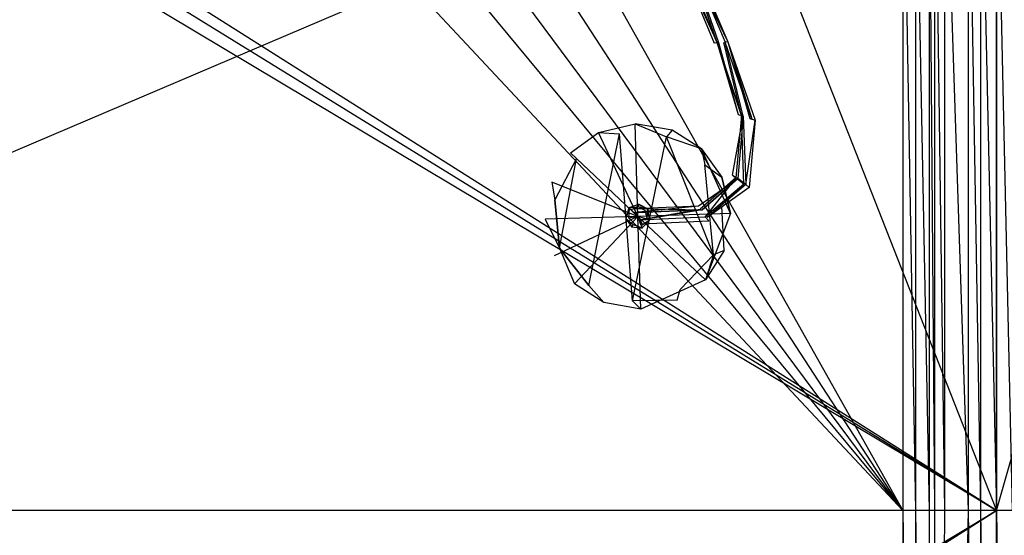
# Model space of a CAD drawing. Extents: x 0 to 0.795, y -0.5 to 0.
# Tile 3 of 20: x 0.2 to 0.399, y -0.255 to -0.15. Entities that reach past the tile are written whole.
import ezdxf

# ---------------------------------------------------------------- set-up
doc = ezdxf.new("R2010")
doc.units = 0
doc.layers.add('L0_ABLAUF_N_633100__0___REPLACE', color=7, linetype='CONTINUOUS')
doc.layers.add('L1_BECKEN_N_633100__0___REPLACE', color=7, linetype='CONTINUOUS')

msp = doc.modelspace()

# ---------------------------------------------------------------- linework, layer by layer
at = {"layer": 'L0_ABLAUF_N_633100__0___REPLACE', "color": 8}
for points, invisible_edges in [([(0.334058, -0.138227, 0.026307), (0.333298, -0.138451, 0.025007), (0.341185, -0.155102, 0.026547), (0.334058, -0.138227, 0.026307)], 14), ([(0.333785, -0.138359, 0.023417), (0.3409, -0.155193, 0.023657), (0.333298, -0.138451, 0.025007), (0.333785, -0.138359, 0.023417)], 14), ([(0.333298, -0.138451, 0.025007), (0.34034, -0.155203, 0.025247), (0.341185, -0.155102, 0.026547), (0.333298, -0.138451, 0.025007)], 14), ([(0.333298, -0.138451, 0.025007), (0.3409, -0.155193, 0.023657), (0.34034, -0.155203, 0.025247), (0.333298, -0.138451, 0.025007)], 14), ([(0.335004, -0.138046, 0.023077), (0.3409, -0.155193, 0.023657), (0.333785, -0.138359, 0.023417), (0.335004, -0.138046, 0.023077)], 13), ([(0.341185, -0.155102, 0.026547), (0.335265, -0.137907, 0.025967), (0.334058, -0.138227, 0.026307), (0.341185, -0.155102, 0.026547)], 13), ([(0.335739, -0.137815, 0.024377), (0.343107, -0.154991, 0.024627), (0.335004, -0.138046, 0.023077), (0.335739, -0.137815, 0.024377)], 14), ([(0.3409, -0.155193, 0.023657), (0.335004, -0.138046, 0.023077), (0.342278, -0.155085, 0.023317), (0.3409, -0.155193, 0.023657)], 14), ([(0.335004, -0.138046, 0.023077), (0.343107, -0.154991, 0.024627), (0.342278, -0.155085, 0.023317), (0.335004, -0.138046, 0.023077)], 14), ([(0.335739, -0.137815, 0.024377), (0.335265, -0.137907, 0.025967), (0.343107, -0.154991, 0.024627), (0.335739, -0.137815, 0.024377)], 14), ([(0.335265, -0.137907, 0.025967), (0.34256, -0.155001, 0.026207), (0.343107, -0.154991, 0.024627), (0.335265, -0.137907, 0.025967)], 14), ([(0.335265, -0.137907, 0.025967), (0.341185, -0.155102, 0.026547), (0.34256, -0.155001, 0.026207), (0.335265, -0.137907, 0.025967)], 14), ([(0.341185, -0.155102, 0.026547), (0.34034, -0.155203, 0.025247), (0.345165, -0.169663, 0.025717), (0.341185, -0.155102, 0.026547)], 14), ([(0.3409, -0.155193, 0.023657), (0.345165, -0.169663, 0.025717), (0.34034, -0.155203, 0.025247), (0.3409, -0.155193, 0.023657)], 14), ([(0.342278, -0.155085, 0.023317), (0.345847, -0.169923, 0.024147), (0.3409, -0.155193, 0.023657), (0.342278, -0.155085, 0.023317)], 13), ([(0.3409, -0.155193, 0.023657), (0.345847, -0.169923, 0.024147), (0.345165, -0.169663, 0.025717), (0.3409, -0.155193, 0.023657)], 14), ([(0.346216, -0.170002, 0.027037), (0.34256, -0.155001, 0.026207), (0.341185, -0.155102, 0.026547), (0.346216, -0.170002, 0.027037)], 14), ([(0.341185, -0.155102, 0.026547), (0.345165, -0.169663, 0.025717), (0.346216, -0.170002, 0.027037), (0.341185, -0.155102, 0.026547)], 14), ([(0.343107, -0.154991, 0.024627), (0.347558, -0.170515, 0.023827), (0.342278, -0.155085, 0.023317), (0.343107, -0.154991, 0.024627)], 14), ([(0.345847, -0.169923, 0.024147), (0.342278, -0.155085, 0.023317), (0.347558, -0.170515, 0.023827), (0.345847, -0.169923, 0.024147)], 14), ([(0.343107, -0.154991, 0.024627), (0.34256, -0.155001, 0.026207), (0.347925, -0.170594, 0.026727), (0.343107, -0.154991, 0.024627)], 14), ([(0.347925, -0.170594, 0.026727), (0.34256, -0.155001, 0.026207), (0.346216, -0.170002, 0.027037), (0.347925, -0.170594, 0.026727)], 14), ([(0.343107, -0.154991, 0.024627), (0.348605, -0.170854, 0.025147), (0.347558, -0.170515, 0.023827), (0.343107, -0.154991, 0.024627)], 14), ([(0.343107, -0.154991, 0.024627), (0.347925, -0.170594, 0.026727), (0.348605, -0.170854, 0.025147), (0.343107, -0.154991, 0.024627)], 14), ([(0.324858, -0.190354, 0.030497), (0.324286, -0.171582, 0.028497), (0.316877, -0.173357, 0.028497), (0.324858, -0.190354, 0.030497)], 14), ([(0.316877, -0.173357, 0.028497), (0.324286, -0.171582, 0.028497), (0.321115, -0.173624, 0.020987), (0.316877, -0.173357, 0.028497)], 14), ([(0.324286, -0.171582, 0.028497), (0.330649, -0.174218, 0.020987), (0.321115, -0.173624, 0.020987), (0.324286, -0.171582, 0.028497)], 14), ([(0.331793, -0.172899, 0.028497), (0.324286, -0.171582, 0.028497), (0.324858, -0.190354, 0.030497), (0.331793, -0.172899, 0.028497)], 14), ([(0.331793, -0.172899, 0.028497), (0.330649, -0.174218, 0.020987), (0.324286, -0.171582, 0.028497), (0.331793, -0.172899, 0.028497)], 14), ([(0.344049, -0.181998, 0.027117), (0.346216, -0.170002, 0.027037), (0.345165, -0.169663, 0.025717), (0.344049, -0.181998, 0.027117)], 14), ([(0.345165, -0.169663, 0.025717), (0.345847, -0.169923, 0.024147), (0.344049, -0.181998, 0.027117), (0.345165, -0.169663, 0.025717)], 14), ([(0.345847, -0.169923, 0.024147), (0.344674, -0.182557, 0.025577), (0.344049, -0.181998, 0.027117), (0.345847, -0.169923, 0.024147)], 14), ([(0.346216, -0.170002, 0.027037), (0.344049, -0.181998, 0.027117), (0.34509, -0.182679, 0.028477), (0.346216, -0.170002, 0.027037)], 13), ([(0.345847, -0.169923, 0.024147), (0.346335, -0.183788, 0.025337), (0.344674, -0.182557, 0.025577), (0.345847, -0.169923, 0.024147)], 13), ([(0.346755, -0.183911, 0.028237), (0.346216, -0.170002, 0.027037), (0.34509, -0.182679, 0.028477), (0.346755, -0.183911, 0.028237)], 13), ([(0.346335, -0.183788, 0.025337), (0.345847, -0.169923, 0.024147), (0.347558, -0.170515, 0.023827), (0.346335, -0.183788, 0.025337)], 14), ([(0.346216, -0.170002, 0.027037), (0.346755, -0.183911, 0.028237), (0.347925, -0.170594, 0.026727), (0.346216, -0.170002, 0.027037)], 14), ([(0.347558, -0.170515, 0.023827), (0.348605, -0.170854, 0.025147), (0.346335, -0.183788, 0.025337), (0.347558, -0.170515, 0.023827)], 14), ([(0.348605, -0.170854, 0.025147), (0.347393, -0.18447, 0.026687), (0.346335, -0.183788, 0.025337), (0.348605, -0.170854, 0.025147)], 14), ([(0.346755, -0.183911, 0.028237), (0.348605, -0.170854, 0.025147), (0.347925, -0.170594, 0.026727), (0.346755, -0.183911, 0.028237)], 14), ([(0.348605, -0.170854, 0.025147), (0.346755, -0.183911, 0.028237), (0.347393, -0.18447, 0.026687), (0.348605, -0.170854, 0.025147)], 13), ([(0.324858, -0.190354, 0.030497), (0.316877, -0.173357, 0.028497), (0.31118, -0.177485, 0.028497), (0.324858, -0.190354, 0.030497)], 14), ([(0.31118, -0.177485, 0.028497), (0.316877, -0.173357, 0.028497), (0.312375, -0.178609, 0.020987), (0.31118, -0.177485, 0.028497)], 14), ([(0.316877, -0.173357, 0.028497), (0.321115, -0.173624, 0.020987), (0.312375, -0.178609, 0.020987), (0.316877, -0.173357, 0.028497)], 14), ([(0.337729, -0.176674, 0.028497), (0.331793, -0.172899, 0.028497), (0.324858, -0.190354, 0.030497), (0.337729, -0.176674, 0.028497)], 14), ([(0.337729, -0.176674, 0.028497), (0.330649, -0.174218, 0.020987), (0.331793, -0.172899, 0.028497), (0.337729, -0.176674, 0.028497)], 14), ([(0.321115, -0.173624, 0.020987), (0.314926, -0.204324, 0.020987), (0.308974, -0.196801, 0.020987), (0.321115, -0.173624, 0.020987)], 13), ([(0.308974, -0.196801, 0.020987), (0.312375, -0.178609, 0.020987), (0.321115, -0.173624, 0.020987), (0.308974, -0.196801, 0.020987)], 14), ([(0.314926, -0.204324, 0.020987), (0.321115, -0.173624, 0.020987), (0.32373, -0.207459, 0.020987), (0.314926, -0.204324, 0.020987)], 14), ([(0.330649, -0.174218, 0.020987), (0.32373, -0.207459, 0.020987), (0.321115, -0.173624, 0.020987), (0.330649, -0.174218, 0.020987)], 13), ([(0.32373, -0.207459, 0.020987), (0.330649, -0.174218, 0.020987), (0.333445, -0.205189, 0.020987), (0.32373, -0.207459, 0.020987)], 14), ([(0.340142, -0.19813, 0.020987), (0.333445, -0.205189, 0.020987), (0.330649, -0.174218, 0.020987), (0.340142, -0.19813, 0.020987)], 14), ([(0.337729, -0.176674, 0.028497), (0.338419, -0.179866, 0.020987), (0.330649, -0.174218, 0.020987), (0.337729, -0.176674, 0.028497)], 14), ([(0.338419, -0.179866, 0.020987), (0.340142, -0.19813, 0.020987), (0.330649, -0.174218, 0.020987), (0.338419, -0.179866, 0.020987)], 13), ([(0.324858, -0.190354, 0.030497), (0.31118, -0.177485, 0.028497), (0.307407, -0.183422, 0.028497), (0.324858, -0.190354, 0.030497)], 14), ([(0.31118, -0.177485, 0.028497), (0.312375, -0.178609, 0.020987), (0.307407, -0.183422, 0.028497), (0.31118, -0.177485, 0.028497)], 14), ([(0.34363, -0.189782, 0.028497), (0.337729, -0.176674, 0.028497), (0.324858, -0.190354, 0.030497), (0.34363, -0.189782, 0.028497)], 14), ([(0.34363, -0.189782, 0.028497), (0.341858, -0.182369, 0.028497), (0.337729, -0.176674, 0.028497), (0.34363, -0.189782, 0.028497)], 14), ([(0.337729, -0.176674, 0.028497), (0.341858, -0.182369, 0.028497), (0.338419, -0.179866, 0.020987), (0.337729, -0.176674, 0.028497)], 14), ([(0.312375, -0.178609, 0.020987), (0.308046, -0.186989, 0.020987), (0.307407, -0.183422, 0.028497), (0.312375, -0.178609, 0.020987)], 14), ([(0.312375, -0.178609, 0.020987), (0.308974, -0.196801, 0.020987), (0.308046, -0.186989, 0.020987), (0.312375, -0.178609, 0.020987)], 13), ([(0.338419, -0.179866, 0.020987), (0.341858, -0.182369, 0.028497), (0.341881, -0.188343, 0.020987), (0.338419, -0.179866, 0.020987)], 14), ([(0.340142, -0.19813, 0.020987), (0.338419, -0.179866, 0.020987), (0.341881, -0.188343, 0.020987), (0.340142, -0.19813, 0.020987)], 14), ([(0.324858, -0.190354, 0.030497), (0.307407, -0.183422, 0.028497), (0.306086, -0.190926, 0.028497), (0.324858, -0.190354, 0.030497)], 14), ([(0.307407, -0.183422, 0.028497), (0.308046, -0.186989, 0.020987), (0.306086, -0.190926, 0.028497), (0.307407, -0.183422, 0.028497)], 14), ([(0.337124, -0.188201, 0.030657), (0.34509, -0.182679, 0.028477), (0.344049, -0.181998, 0.027117), (0.337124, -0.188201, 0.030657)], 14), ([(0.344049, -0.181998, 0.027117), (0.344674, -0.182557, 0.025577), (0.337124, -0.188201, 0.030657), (0.344049, -0.181998, 0.027117)], 14), ([(0.344674, -0.182557, 0.025577), (0.337437, -0.18891, 0.029157), (0.337124, -0.188201, 0.030657), (0.344674, -0.182557, 0.025577)], 14), ([(0.337858, -0.189027, 0.032087), (0.34509, -0.182679, 0.028477), (0.337124, -0.188201, 0.030657), (0.337858, -0.189027, 0.032087)], 14), ([(0.344674, -0.182557, 0.025577), (0.338471, -0.190423, 0.029027), (0.337437, -0.18891, 0.029157), (0.344674, -0.182557, 0.025577)], 14), ([(0.34509, -0.182679, 0.028477), (0.337858, -0.189027, 0.032087), (0.338898, -0.19054, 0.031957), (0.34509, -0.182679, 0.028477)], 14), ([(0.346335, -0.183788, 0.025337), (0.338471, -0.190423, 0.029027), (0.344674, -0.182557, 0.025577), (0.346335, -0.183788, 0.025337)], 14), ([(0.346755, -0.183911, 0.028237), (0.34509, -0.182679, 0.028477), (0.338898, -0.19054, 0.031957), (0.346755, -0.183911, 0.028237)], 14), ([(0.341858, -0.182369, 0.028497), (0.34363, -0.189782, 0.028497), (0.341881, -0.188343, 0.020987), (0.341858, -0.182369, 0.028497)], 14), ([(0.338471, -0.190423, 0.029027), (0.346335, -0.183788, 0.025337), (0.347393, -0.18447, 0.026687), (0.338471, -0.190423, 0.029027)], 14), ([(0.339213, -0.191241, 0.030457), (0.338471, -0.190423, 0.029027), (0.347393, -0.18447, 0.026687), (0.339213, -0.191241, 0.030457)], 14), ([(0.346755, -0.183911, 0.028237), (0.338898, -0.19054, 0.031957), (0.347393, -0.18447, 0.026687), (0.346755, -0.183911, 0.028237)], 14), ([(0.347393, -0.18447, 0.026687), (0.338898, -0.19054, 0.031957), (0.339213, -0.191241, 0.030457), (0.347393, -0.18447, 0.026687)], 14), ([(0.308046, -0.186989, 0.020987), (0.308974, -0.196801, 0.020987), (0.306086, -0.190926, 0.028497), (0.308046, -0.186989, 0.020987)], 14), ([(0.322437, -0.190781, 0.032007), (0.323037, -0.188641, 0.029887), (0.322395, -0.190797, 0.029887), (0.322437, -0.190781, 0.032007)], 13), ([(0.323037, -0.188641, 0.029887), (0.322437, -0.190781, 0.032007), (0.323066, -0.188668, 0.032007), (0.323037, -0.188641, 0.029887)], 14), ([(0.322965, -0.190687, 0.033987), (0.323066, -0.188668, 0.032007), (0.322437, -0.190781, 0.032007), (0.322965, -0.190687, 0.033987)], 13), ([(0.323066, -0.188668, 0.032007), (0.322965, -0.190687, 0.033987), (0.32346, -0.189038, 0.033987), (0.323066, -0.188668, 0.032007)], 14), ([(0.324858, -0.190354, 0.034717), (0.32346, -0.189038, 0.033987), (0.322965, -0.190687, 0.033987), (0.324858, -0.190354, 0.034717)], 14), ([(0.323037, -0.188641, 0.029887), (0.324995, -0.187902, 0.032007), (0.324994, -0.18786, 0.029887), (0.323037, -0.188641, 0.029887)], 13), ([(0.324995, -0.187902, 0.032007), (0.323037, -0.188641, 0.029887), (0.323066, -0.188668, 0.032007), (0.324995, -0.187902, 0.032007)], 14), ([(0.323066, -0.188668, 0.032007), (0.324969, -0.18844, 0.033987), (0.324995, -0.187902, 0.032007), (0.323066, -0.188668, 0.032007)], 13), ([(0.324969, -0.18844, 0.033987), (0.323066, -0.188668, 0.032007), (0.32346, -0.189038, 0.033987), (0.324969, -0.18844, 0.033987)], 14), ([(0.324969, -0.18844, 0.033987), (0.32346, -0.189038, 0.033987), (0.324858, -0.190354, 0.034717), (0.324969, -0.18844, 0.033987)], 14), ([(0.32403, -0.188767, 0.032537), (0.337858, -0.189027, 0.032087), (0.337124, -0.188201, 0.030657), (0.32403, -0.188767, 0.032537)], 14), ([(0.32403, -0.188767, 0.032537), (0.337124, -0.188201, 0.030657), (0.324318, -0.189515, 0.031227), (0.32403, -0.188767, 0.032537)], 14), ([(0.324581, -0.18957, 0.033787), (0.337858, -0.189027, 0.032087), (0.32403, -0.188767, 0.032537), (0.324581, -0.18957, 0.033787)], 14), ([(0.324318, -0.189515, 0.031227), (0.337124, -0.188201, 0.030657), (0.337437, -0.18891, 0.029157), (0.324318, -0.189515, 0.031227)], 14), ([(0.337437, -0.18891, 0.029157), (0.325123, -0.191046, 0.031127), (0.324318, -0.189515, 0.031227), (0.337437, -0.18891, 0.029157)], 13), ([(0.325389, -0.191102, 0.033687), (0.337858, -0.189027, 0.032087), (0.324581, -0.18957, 0.033787), (0.325389, -0.191102, 0.033687)], 13), ([(0.326423, -0.189245, 0.033987), (0.324969, -0.18844, 0.033987), (0.324858, -0.190354, 0.034717), (0.326423, -0.189245, 0.033987)], 14), ([(0.326699, -0.190892, 0.033987), (0.326423, -0.189245, 0.033987), (0.324858, -0.190354, 0.034717), (0.326699, -0.190892, 0.033987)], 14), ([(0.324969, -0.18844, 0.033987), (0.326866, -0.188934, 0.032007), (0.324995, -0.187902, 0.032007), (0.324969, -0.18844, 0.033987)], 13), ([(0.326866, -0.188934, 0.032007), (0.324969, -0.18844, 0.033987), (0.326423, -0.189245, 0.033987), (0.326866, -0.188934, 0.032007)], 14), ([(0.324995, -0.187902, 0.032007), (0.326901, -0.188912, 0.029887), (0.324994, -0.18786, 0.029887), (0.324995, -0.187902, 0.032007)], 13), ([(0.326901, -0.188912, 0.029887), (0.324995, -0.187902, 0.032007), (0.326866, -0.188934, 0.032007), (0.326901, -0.188912, 0.029887)], 14), ([(0.325123, -0.191046, 0.031127), (0.337437, -0.18891, 0.029157), (0.338471, -0.190423, 0.029027), (0.325123, -0.191046, 0.031127)], 14), ([(0.337858, -0.189027, 0.032087), (0.325389, -0.191102, 0.033687), (0.338898, -0.19054, 0.031957), (0.337858, -0.189027, 0.032087)], 14), ([(0.326699, -0.190892, 0.033987), (0.326866, -0.188934, 0.032007), (0.326423, -0.189245, 0.033987), (0.326699, -0.190892, 0.033987)], 14), ([(0.326866, -0.188934, 0.032007), (0.326699, -0.190892, 0.033987), (0.32722, -0.191039, 0.032007), (0.326866, -0.188934, 0.032007)], 13), ([(0.32722, -0.191039, 0.032007), (0.326901, -0.188912, 0.029887), (0.326866, -0.188934, 0.032007), (0.32722, -0.191039, 0.032007)], 14), ([(0.326901, -0.188912, 0.029887), (0.32722, -0.191039, 0.032007), (0.327256, -0.191059, 0.029887), (0.326901, -0.188912, 0.029887)], 13), ([(0.341881, -0.188343, 0.020987), (0.342309, -0.197286, 0.028497), (0.340142, -0.19813, 0.020987), (0.341881, -0.188343, 0.020987)], 13), ([(0.342309, -0.197286, 0.028497), (0.341881, -0.188343, 0.020987), (0.34363, -0.189782, 0.028497), (0.342309, -0.197286, 0.028497)], 14), ([(0.324858, -0.190354, 0.030497), (0.306086, -0.190926, 0.028497), (0.307861, -0.198335, 0.028497), (0.324858, -0.190354, 0.030497)], 14), ([(0.306086, -0.190926, 0.028497), (0.308974, -0.196801, 0.020987), (0.307861, -0.198335, 0.028497), (0.306086, -0.190926, 0.028497)], 14), ([(0.324858, -0.190354, 0.030497), (0.307861, -0.198335, 0.028497), (0.311989, -0.204031, 0.028497), (0.324858, -0.190354, 0.030497)], 14), ([(0.324858, -0.190354, 0.030497), (0.311989, -0.204031, 0.028497), (0.317926, -0.207805, 0.028497), (0.324858, -0.190354, 0.030497)], 14), ([(0.32543, -0.209126, 0.028497), (0.324858, -0.190354, 0.030497), (0.317926, -0.207805, 0.028497), (0.32543, -0.209126, 0.028497)], 14), ([(0.322395, -0.190797, 0.029887), (0.323628, -0.192478, 0.032007), (0.322437, -0.190781, 0.032007), (0.322395, -0.190797, 0.029887)], 14), ([(0.323628, -0.192478, 0.032007), (0.322395, -0.190797, 0.029887), (0.323608, -0.192514, 0.029887), (0.323628, -0.192478, 0.032007)], 13), ([(0.322437, -0.190781, 0.032007), (0.323897, -0.192017, 0.033987), (0.322965, -0.190687, 0.033987), (0.322437, -0.190781, 0.032007)], 14), ([(0.323897, -0.192017, 0.033987), (0.322437, -0.190781, 0.032007), (0.323628, -0.192478, 0.032007), (0.323897, -0.192017, 0.033987)], 13), ([(0.324858, -0.190354, 0.034717), (0.322965, -0.190687, 0.033987), (0.323897, -0.192017, 0.033987), (0.324858, -0.190354, 0.034717)], 14), ([(0.325507, -0.192159, 0.033987), (0.324858, -0.190354, 0.034717), (0.323897, -0.192017, 0.033987), (0.325507, -0.192159, 0.033987)], 14), ([(0.34363, -0.189782, 0.028497), (0.324858, -0.190354, 0.030497), (0.338535, -0.203223, 0.028497), (0.34363, -0.189782, 0.028497)], 14), ([(0.326699, -0.190892, 0.033987), (0.324858, -0.190354, 0.034717), (0.325507, -0.192159, 0.033987), (0.326699, -0.190892, 0.033987)], 14), ([(0.338535, -0.203223, 0.028497), (0.324858, -0.190354, 0.030497), (0.32543, -0.209126, 0.028497), (0.338535, -0.203223, 0.028497)], 14), ([(0.325123, -0.191046, 0.031127), (0.338471, -0.190423, 0.029027), (0.339213, -0.191241, 0.030457), (0.325123, -0.191046, 0.031127)], 14), ([(0.325669, -0.19185, 0.032377), (0.325123, -0.191046, 0.031127), (0.339213, -0.191241, 0.030457), (0.325669, -0.19185, 0.032377)], 14), ([(0.325389, -0.191102, 0.033687), (0.325669, -0.19185, 0.032377), (0.338898, -0.19054, 0.031957), (0.325389, -0.191102, 0.033687)], 14), ([(0.325507, -0.192159, 0.033987), (0.32722, -0.191039, 0.032007), (0.326699, -0.190892, 0.033987), (0.325507, -0.192159, 0.033987)], 14), ([(0.32722, -0.191039, 0.032007), (0.325507, -0.192159, 0.033987), (0.325685, -0.19267, 0.032007), (0.32722, -0.191039, 0.032007)], 13), ([(0.325669, -0.19185, 0.032377), (0.339213, -0.191241, 0.030457), (0.338898, -0.19054, 0.031957), (0.325669, -0.19185, 0.032377)], 14), ([(0.325685, -0.19267, 0.032007), (0.327256, -0.191059, 0.029887), (0.32722, -0.191039, 0.032007), (0.325685, -0.19267, 0.032007)], 14), ([(0.327256, -0.191059, 0.029887), (0.325685, -0.19267, 0.032007), (0.325701, -0.192712, 0.029887), (0.327256, -0.191059, 0.029887)], 13), ([(0.34363, -0.189782, 0.028497), (0.338535, -0.203223, 0.028497), (0.342309, -0.197286, 0.028497), (0.34363, -0.189782, 0.028497)], 14), ([(0.325701, -0.192712, 0.029887), (0.323628, -0.192478, 0.032007), (0.323608, -0.192514, 0.029887), (0.325701, -0.192712, 0.029887)], 13), ([(0.325685, -0.19267, 0.032007), (0.323897, -0.192017, 0.033987), (0.323628, -0.192478, 0.032007), (0.325685, -0.19267, 0.032007)], 13), ([(0.323628, -0.192478, 0.032007), (0.325701, -0.192712, 0.029887), (0.325685, -0.19267, 0.032007), (0.323628, -0.192478, 0.032007)], 14), ([(0.323897, -0.192017, 0.033987), (0.325685, -0.19267, 0.032007), (0.325507, -0.192159, 0.033987), (0.323897, -0.192017, 0.033987)], 14), ([(0.308974, -0.196801, 0.020987), (0.311989, -0.204031, 0.028497), (0.307861, -0.198335, 0.028497), (0.308974, -0.196801, 0.020987)], 14), ([(0.308974, -0.196801, 0.020987), (0.314926, -0.204324, 0.020987), (0.311989, -0.204031, 0.028497), (0.308974, -0.196801, 0.020987)], 14), ([(0.342309, -0.197286, 0.028497), (0.338535, -0.203223, 0.028497), (0.340142, -0.19813, 0.020987), (0.342309, -0.197286, 0.028497)], 14), ([(0.340142, -0.19813, 0.020987), (0.338535, -0.203223, 0.028497), (0.333445, -0.205189, 0.020987), (0.340142, -0.19813, 0.020987)], 14), ([(0.338535, -0.203223, 0.028497), (0.32543, -0.209126, 0.028497), (0.332839, -0.207351, 0.028497), (0.338535, -0.203223, 0.028497)], 14), ([(0.332839, -0.207351, 0.028497), (0.333445, -0.205189, 0.020987), (0.338535, -0.203223, 0.028497), (0.332839, -0.207351, 0.028497)], 14), ([(0.317926, -0.207805, 0.028497), (0.311989, -0.204031, 0.028497), (0.314926, -0.204324, 0.020987), (0.317926, -0.207805, 0.028497)], 14), ([(0.317926, -0.207805, 0.028497), (0.314926, -0.204324, 0.020987), (0.32373, -0.207459, 0.020987), (0.317926, -0.207805, 0.028497)], 14), ([(0.332839, -0.207351, 0.028497), (0.32373, -0.207459, 0.020987), (0.333445, -0.205189, 0.020987), (0.332839, -0.207351, 0.028497)], 14), ([(0.32543, -0.209126, 0.028497), (0.317926, -0.207805, 0.028497), (0.32373, -0.207459, 0.020987), (0.32543, -0.209126, 0.028497)], 14), ([(0.32543, -0.209126, 0.028497), (0.32373, -0.207459, 0.020987), (0.332839, -0.207351, 0.028497), (0.32543, -0.209126, 0.028497)], 14)]:
    msp.add_3dface(points, dxfattribs=dict(at, invisible_edges=invisible_edges))
at = {"layer": 'L1_BECKEN_N_633100__0___REPLACE', "color": 8}
for points, invisible_edges in [([(0.3975, -0.25), (0.012515, -0.012515), (0.018214, -0.010155), (0.3975, -0.25)], 13), ([(0.3975, -0.25), (0.018214, -0.010155), (0.303432, -0.010155), (0.3975, -0.25)], 10), ([(0.3975, -0.25), (0.303432, -0.010155), (0.329022, -0.010155), (0.3975, -0.25)], 15), ([(0.3975, -0.25), (0.329022, -0.010155), (0.3975, -0.010155), (0.3975, -0.25)], 15), ([(0.465978, -0.010155), (0.3975, -0.25), (0.3975, -0.010155), (0.465978, -0.010155)], 13), ([(0.3975, -0.25), (0.465978, -0.010155), (0.784845, -0.25), (0.3975, -0.25)], 10), ([(0.3975, -0.25), (0.010155, -0.018214), (0.012515, -0.012515), (0.3975, -0.25)], 10), ([(0.010155, -0.018214), (0.3975, -0.25), (0.010155, -0.25), (0.010155, -0.018214)], 13), ([(0.265406, -0.122992, 0.01999), (0.027595, -0.029162, 0.02), (0.027595, -0.25, 0.02), (0.265406, -0.122992, 0.01999)], 13), ([(0.316253, -0.139188, 0.02001), (0.378559, -0.25, 0.02), (0.378559, -0.104933, 0.02), (0.316253, -0.139188, 0.02001)], 14), ([(0.378559, -0.104933, 0.02), (0.381104, -0.25, 0.02), (0.381104, -0.104766, 0.02), (0.378559, -0.104933, 0.02)], 14), ([(0.381104, -0.25, 0.02), (0.378559, -0.104933, 0.02), (0.378559, -0.25, 0.02), (0.381104, -0.25, 0.02)], 13), ([(0.381104, -0.104766, 0.02), (0.383855, -0.25, 0.02114), (0.383852, -0.104586, 0.02114), (0.381104, -0.104766, 0.02)], 14), ([(0.383855, -0.25, 0.02114), (0.381104, -0.104766, 0.02), (0.381104, -0.25, 0.02), (0.383855, -0.25, 0.02114)], 13), ([(0.383852, -0.104586, 0.02114), (0.384995, -0.25, 0.023891), (0.384995, -0.104511, 0.023891), (0.383852, -0.104586, 0.02114)], 14), ([(0.384995, -0.25, 0.023891), (0.383852, -0.104586, 0.02114), (0.383855, -0.25, 0.02114), (0.384995, -0.25, 0.023891)], 13), ([(0.384995, -0.104511, 0.213186), (0.386991, -0.25, 0.218004), (0.386997, -0.10438, 0.218004), (0.384995, -0.104511, 0.213186)], 14), ([(0.384995, -0.25, 0.20807), (0.384995, -0.104511, 0.032844), (0.384995, -0.25, 0.032844), (0.384995, -0.25, 0.20807)], 13), ([(0.384995, -0.104511, 0.032844), (0.384995, -0.25, 0.20807), (0.384995, -0.104511, 0.20807), (0.384995, -0.104511, 0.032844)], 14), ([(0.384995, -0.25, 0.213186), (0.384995, -0.104511, 0.20807), (0.384995, -0.25, 0.20807), (0.384995, -0.25, 0.213186)], 13), ([(0.384995, -0.104511, 0.20807), (0.384995, -0.25, 0.213186), (0.384995, -0.104511, 0.213186), (0.384995, -0.104511, 0.20807)], 14), ([(0.386991, -0.25, 0.218004), (0.384995, -0.104511, 0.213186), (0.384995, -0.25, 0.213186), (0.386991, -0.25, 0.218004)], 13), ([(0.384995, -0.25, 0.032844), (0.384995, -0.104511, 0.023891), (0.384995, -0.25, 0.023891), (0.384995, -0.25, 0.032844)], 13), ([(0.384995, -0.104511, 0.023891), (0.384995, -0.25, 0.032844), (0.384995, -0.104511, 0.032844), (0.384995, -0.104511, 0.023891)], 14), ([(0.391809, -0.25, 0.22), (0.386997, -0.10438, 0.218004), (0.386991, -0.25, 0.218004), (0.391809, -0.25, 0.22)], 13), ([(0.386997, -0.10438, 0.218004), (0.391809, -0.25, 0.22), (0.391809, -0.104064, 0.22), (0.386997, -0.10438, 0.218004)], 14), ([(0.391809, -0.104064, 0.22), (0.394276, -0.25, 0.22), (0.394276, -0.103903, 0.22), (0.391809, -0.104064, 0.22)], 14), ([(0.394276, -0.25, 0.22), (0.391809, -0.104064, 0.22), (0.391809, -0.25, 0.22), (0.394276, -0.25, 0.22)], 13), ([(0.3975, -0.25, 0.22), (0.394276, -0.103903, 0.22), (0.394276, -0.25, 0.22), (0.3975, -0.25, 0.22)], 13), ([(0.394276, -0.103903, 0.22), (0.3975, -0.25, 0.22), (0.3975, -0.104064, 0.22), (0.394276, -0.103903, 0.22)], 14), ([(0.3975, -0.104064, 0.22), (0.400724, -0.25, 0.22), (0.400724, -0.103903, 0.22), (0.3975, -0.104064, 0.22)], 14), ([(0.400724, -0.25, 0.22), (0.3975, -0.104064, 0.22), (0.3975, -0.25, 0.22), (0.400724, -0.25, 0.22)], 13), ([(0.267873, -0.130795, 0.019991), (0.265406, -0.122992, 0.01999), (0.027595, -0.25, 0.02), (0.267873, -0.130795, 0.019991)], 14), ([(0.272355, -0.137643, 0.019993), (0.267873, -0.130795, 0.019991), (0.027595, -0.25, 0.02), (0.272355, -0.137643, 0.019993)], 14), ([(0.278518, -0.143028, 0.019995), (0.272355, -0.137643, 0.019993), (0.027595, -0.25, 0.02), (0.278518, -0.143028, 0.019995)], 14), ([(0.378559, -0.25, 0.02), (0.316253, -0.139188, 0.02001), (0.309727, -0.144127, 0.020007), (0.378559, -0.25, 0.02)], 13), ([(0.378559, -0.25, 0.02), (0.278518, -0.143028, 0.019995), (0.027595, -0.25, 0.02), (0.378559, -0.25, 0.02)], 13), ([(0.278518, -0.143028, 0.019995), (0.378559, -0.25, 0.02), (0.285905, -0.146551, 0.019998), (0.278518, -0.143028, 0.019995)], 14), ([(0.378559, -0.25, 0.02), (0.309727, -0.144127, 0.020007), (0.30211, -0.147121, 0.020004), (0.378559, -0.25, 0.02)], 14), ([(0.378559, -0.25, 0.02), (0.293968, -0.14795, 0.020001), (0.285905, -0.146551, 0.019998), (0.378559, -0.25, 0.02)], 14), ([(0.378559, -0.25, 0.02), (0.30211, -0.147121, 0.020004), (0.293968, -0.14795, 0.020001), (0.378559, -0.25, 0.02)], 14), ([(0.3975, -0.25), (0.010155, -0.481786), (0.010155, -0.25), (0.3975, -0.25)], 13), ([(0.010155, -0.481786), (0.3975, -0.25), (0.012515, -0.487485), (0.010155, -0.481786)], 10), ([(0.012515, -0.487485), (0.3975, -0.25), (0.018214, -0.489845), (0.012515, -0.487485)], 13), ([(0.018214, -0.489845), (0.3975, -0.25), (0.383859, -0.489845), (0.018214, -0.489845)], 14), ([(0.378559, -0.471974, 0.02), (0.027595, -0.25, 0.02), (0.027595, -0.471974, 0.02), (0.378559, -0.471974, 0.02)], 13), ([(0.027595, -0.25, 0.02), (0.378559, -0.471974, 0.02), (0.378559, -0.25, 0.02), (0.027595, -0.25, 0.02)], 14), ([(0.381104, -0.474519, 0.02), (0.378559, -0.25, 0.02), (0.378559, -0.471974, 0.02), (0.381104, -0.474519, 0.02)], 13), ([(0.378559, -0.25, 0.02), (0.381104, -0.474519, 0.02), (0.381104, -0.25, 0.02), (0.378559, -0.25, 0.02)], 14), ([(0.383855, -0.474519, 0.02114), (0.381104, -0.25, 0.02), (0.381104, -0.474519, 0.02), (0.383855, -0.474519, 0.02114)], 13), ([(0.381104, -0.25, 0.02), (0.383855, -0.474519, 0.02114), (0.383855, -0.25, 0.02114), (0.381104, -0.25, 0.02)], 14), ([(0.384995, -0.474519, 0.023891), (0.383855, -0.25, 0.02114), (0.383855, -0.474519, 0.02114), (0.384995, -0.474519, 0.023891)], 13), ([(0.383855, -0.25, 0.02114), (0.384995, -0.474519, 0.023891), (0.384995, -0.25, 0.023891), (0.383855, -0.25, 0.02114)], 14), ([(0.383859, -0.489845), (0.3975, -0.25), (0.3975, -0.489845), (0.383859, -0.489845)], 15), ([(0.384995, -0.474519, 0.20807), (0.384995, -0.25, 0.032844), (0.384995, -0.474519, 0.032844), (0.384995, -0.474519, 0.20807)], 13), ([(0.384995, -0.25, 0.032844), (0.384995, -0.474519, 0.20807), (0.384995, -0.25, 0.20807), (0.384995, -0.25, 0.032844)], 14), ([(0.384995, -0.474519, 0.213186), (0.384995, -0.25, 0.20807), (0.384995, -0.474519, 0.20807), (0.384995, -0.474519, 0.213186)], 13), ([(0.384995, -0.25, 0.20807), (0.384995, -0.474519, 0.213186), (0.384995, -0.25, 0.213186), (0.384995, -0.25, 0.20807)], 14), ([(0.386991, -0.25, 0.218004), (0.384995, -0.474519, 0.213186), (0.387045, -0.474926, 0.218004), (0.386991, -0.25, 0.218004)], 14), ([(0.386991, -0.25, 0.218004), (0.384995, -0.25, 0.213186), (0.384995, -0.474519, 0.213186), (0.386991, -0.25, 0.218004)], 14), ([(0.384995, -0.474519, 0.032844), (0.384995, -0.25, 0.023891), (0.384995, -0.474519, 0.023891), (0.384995, -0.474519, 0.032844)], 13), ([(0.384995, -0.25, 0.023891), (0.384995, -0.474519, 0.032844), (0.384995, -0.25, 0.032844), (0.384995, -0.25, 0.023891)], 14), ([(0.391809, -0.25, 0.22), (0.386991, -0.25, 0.218004), (0.387045, -0.474926, 0.218004), (0.391809, -0.25, 0.22)], 14), ([(0.391809, -0.25, 0.22), (0.387045, -0.474926, 0.218004), (0.391809, -0.475874, 0.22), (0.391809, -0.25, 0.22)], 14), ([(0.394276, -0.476365, 0.22), (0.391809, -0.25, 0.22), (0.391809, -0.475874, 0.22), (0.394276, -0.476365, 0.22)], 13), ([(0.391809, -0.25, 0.22), (0.394276, -0.476365, 0.22), (0.394276, -0.25, 0.22), (0.391809, -0.25, 0.22)], 14), ([(0.3975, -0.478117, 0.22), (0.394276, -0.25, 0.22), (0.394276, -0.476365, 0.22), (0.3975, -0.478117, 0.22)], 13), ([(0.394276, -0.25, 0.22), (0.3975, -0.478117, 0.22), (0.3975, -0.25, 0.22), (0.394276, -0.25, 0.22)], 14), ([(0.400724, -0.476365, 0.22), (0.3975, -0.25, 0.22), (0.3975, -0.478117, 0.22), (0.400724, -0.476365, 0.22)], 13), ([(0.3975, -0.25, 0.22), (0.400724, -0.476365, 0.22), (0.400724, -0.25, 0.22), (0.3975, -0.25, 0.22)], 14), ([(0.784845, -0.25), (0.3975, -0.489845), (0.3975, -0.25), (0.784845, -0.25)], 13), ([(0.3975, -0.489845), (0.784845, -0.25), (0.411141, -0.489845), (0.3975, -0.489845)], 10)]:
    msp.add_3dface(points, dxfattribs=dict(at, invisible_edges=invisible_edges))

doc.saveas('drawing.dxf')
